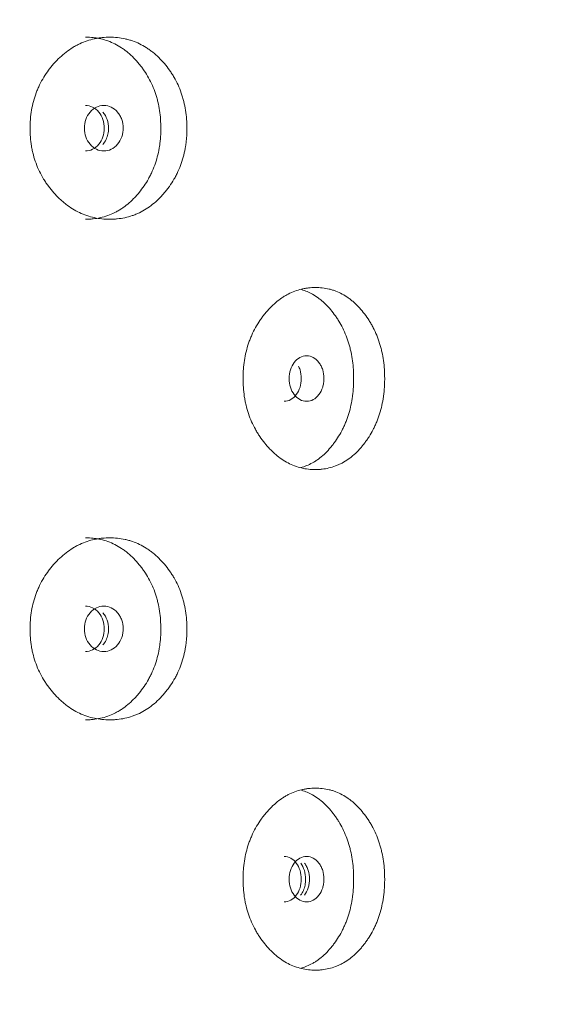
# Model space of a CAD drawing. Header units: millimetres. Extents: x 4 to 1188, y 1 to 840.
# Tile 60 of 210: x 413.42 to 416.8, y 401.68 to 407.86. Entities that reach past the tile are written whole.
import ezdxf

# ---------------------------------------------------------------- set-up
doc = ezdxf.new("R2010")
doc.units = ezdxf.units.MM
doc.layers.add('1', color=7, linetype='Continuous')
doc.styles.add('Arial Unicode MS', font='Arial Unicode MS')
doc.dimstyles.get("Standard").update_dxf_attribs({"dimtxt": 0.18, "dimasz": 0.18, "dimexe": 0.18, "dimexo": 0.0625, "dimgap": 0.09, "dimtad": 0, "dimtih": 1, "dimtoh": 1, "dimdec": 4, "dimzin": 0, "dimdsep": 46, "dimtxsty": 'Standard', "dimcen": 0.09, "dimadec": 0, "dimazin": 0, "dimtfac": 1, "dimtdec": 4, "dimtofl": 0, "dimtmove": 0, "dimatfit": 3, "dimfxl": 0, "dimtolj": 1, "dimtzin": 0, "dimarcsym": 0})

# ---------------------------------------------------------------- blocks, each defined once
blk = doc.blocks.new('_U21')
at = {"layer": '1', "color": 18, "lineweight": 35}
for p, q in [((398.203, 543.3738), (457.7907, 543.3738)), ((455.7907, 543.3738), (455.7907, 286.2743)), ((419.6315, 286.2743), (457.7907, 286.2743))]:
    blk.add_line(p, q, dxfattribs=at)
at = {"layer": '1', "color": 18, "lineweight": 70}
for points in [[(455.7907, 543.3738), (456.5666, 539.8738), (455.0147, 539.8738)], [(455.7907, 286.2743), (455.0147, 289.7743), (456.5666, 289.7743)]]:
    blk.add_solid(points, dxfattribs=at)
at = {"layer": '1', "color": 18, "linetype": 'Continuous', "lineweight": 13, "insert": (453.7207, 404.2666), "char_height": 5, "attachment_point": 7, "rotation": 90, "line_spacing_factor": 1.047437, "style": 'Arial Unicode MS'}
blk.add_mtext('\\fArial Unicode MS|b0|i0;\\W1.0000;{\\H1.21x;(}1800{\\H1.21x;)}', dxfattribs=at)

msp = doc.modelspace()

# ---------------------------------------------------------------- linework, layer by layer
at = {"layer": '1', "color": 154, "linetype": 'Continuous', "lineweight": 13}
for points, knots in [([(414.4656, 407.1814), (414.4656, 407.179), (414.4656, 407.1766), (414.4656, 407.1718), (414.4655, 407.1647), (414.4651, 407.148), (414.4638, 407.1243), (414.462, 407.1054), (414.4603, 407.0912), (414.4597, 407.0865), (414.4584, 407.0771), (414.4578, 407.0724), (414.4511, 407.0306), (414.4422, 406.9947), (414.424, 406.9428), (414.4172, 406.9259), (414.4076, 406.9051), (414.4056, 406.901), (414.4016, 406.8928), (414.3955, 406.8806), (414.389, 406.8688), (414.3755, 406.8456), (414.3659, 406.8308), (414.3506, 406.8094), (414.3454, 406.8024), (414.3347, 406.7886), (414.3292, 406.7819), (414.318, 406.7687), (414.3122, 406.7622), (414.3034, 406.7527), (414.3004, 406.7495), (414.2944, 406.7434), (414.2914, 406.7403), (414.2761, 406.7254), (414.2635, 406.7142), (414.2244, 406.6829), (414.1967, 406.6652), (414.1633, 406.6492), (414.1596, 406.6475), (414.1521, 406.6442), (414.1409, 406.6394), (414.1295, 406.6352), (414.1067, 406.6274), (414.0913, 406.6232), (414.0602, 406.6165), (414.0444, 406.6141), (414.0206, 406.6116), (414.0126, 406.611), (414.0005, 406.6104), (413.9965, 406.6103), (413.9884, 406.6101), (413.9844, 406.61), (413.9482, 406.6101), (413.9162, 406.6132), (413.8687, 406.6235), (413.8529, 406.6278), (413.8216, 406.6384), (413.8063, 406.6446), (413.7614, 406.6659), (413.7259, 406.688), (413.6926, 406.7153), (413.6794, 406.7266), (413.6729, 406.7325), (413.6538, 406.7505), (413.6416, 406.7632), (413.6182, 406.7896), (413.607, 406.8033), (413.591, 406.8249), (413.5832, 406.8359), (413.5757, 406.8472), (413.5708, 406.8549), (413.5683, 406.8588), (413.547, 406.8938), (413.531, 406.9267), (413.5119, 406.9785), (413.5049, 407.0006), (413.4992, 407.0234), (413.497, 407.0326), (413.496, 407.0372), (413.493, 407.0511), (413.4913, 407.0604), (413.4836, 407.1069), (413.4802, 407.1539), (413.4812, 407.2013), (413.482, 407.2203), (413.4826, 407.2298), (413.4849, 407.2581), (413.4872, 407.2768), (413.4966, 407.3322), (413.5061, 407.3682), (413.5207, 407.4077), (413.5224, 407.412), (413.5259, 407.4207), (413.5312, 407.4336), (413.537, 407.4461), (413.549, 407.4707), (413.5578, 407.4866), (413.5766, 407.5173), (413.5866, 407.5321), (413.6026, 407.5536), (413.6081, 407.5606), (413.6166, 407.571), (413.6195, 407.5744), (413.6252, 407.5812), (413.6282, 407.5846), (413.6547, 407.6143), (413.6799, 407.6382), (413.7204, 407.6696), (413.7344, 407.6793), (413.7526, 407.6904), (413.7562, 407.6926), (413.7635, 407.6968), (413.7672, 407.6989), (413.7783, 407.7048), (413.7857, 407.7086), (413.8231, 407.7261), (413.8539, 407.7363), (413.8934, 407.7447), (413.9054, 407.7469), (413.9174, 407.7486), (413.9255, 407.7496), (413.9295, 407.7501), (413.9496, 407.7521), (413.9657, 407.7529), (414.0137, 407.7529), (414.0454, 407.7498), (414.0809, 407.7421), (414.0849, 407.7412), (414.0927, 407.7392), (414.1044, 407.7361), (414.1312, 407.7277), (414.1684, 407.7124), (414.2039, 407.6926), (414.2279, 407.6763), (414.238, 407.6689), (414.2447, 407.6638), (414.248, 407.6612), (414.2776, 407.6374), (414.3018, 407.6134), (414.3354, 407.5738), (414.3461, 407.56), (414.3589, 407.542), (414.3615, 407.5383), (414.3664, 407.531), (414.3737, 407.5198), (414.3807, 407.5085), (414.403, 407.4699), (414.4181, 407.4372), (414.4333, 407.3936), (414.4361, 407.3848), (414.4414, 407.3668), (414.4439, 407.3578), (414.4506, 407.3306), (414.4543, 407.3123), (414.4629, 407.257), (414.4656, 407.2195), (414.4656, 407.1814)], [0, 0, 0, 0, 0.001953, 0.001953, 0.003906, 0.007812, 0.015625, 0.023437, 0.023437, 0.027344, 0.027344, 0.03125, 0.03125, 0.0625, 0.0625, 0.078125, 0.078125, 0.082031, 0.082031, 0.085937, 0.09375, 0.09375, 0.109375, 0.109375, 0.117187, 0.117187, 0.125, 0.125, 0.132812, 0.132812, 0.136719, 0.136719, 0.140625, 0.140625, 0.15625, 0.15625, 0.1875, 0.1875, 0.191406, 0.191406, 0.195312, 0.203125, 0.203125, 0.21875, 0.21875, 0.234375, 0.234375, 0.242187, 0.242187, 0.246094, 0.246094, 0.25, 0.25, 0.28125, 0.28125, 0.296875, 0.296875, 0.3125, 0.3125, 0.34375, 0.351562, 0.351562, 0.359375, 0.359375, 0.375, 0.375, 0.390625, 0.390625, 0.398437, 0.402344, 0.402344, 0.40625, 0.40625, 0.4375, 0.4375, 0.453125, 0.457031, 0.457031, 0.460937, 0.460937, 0.46875, 0.46875, 0.5, 0.507812, 0.507812, 0.515625, 0.515625, 0.53125, 0.53125, 0.5625, 0.5625, 0.566406, 0.566406, 0.570312, 0.578125, 0.578125, 0.59375, 0.59375, 0.609375, 0.609375, 0.617187, 0.617187, 0.621094, 0.621094, 0.625, 0.625, 0.65625, 0.65625, 0.671875, 0.671875, 0.675781, 0.675781, 0.679687, 0.679687, 0.6875, 0.6875, 0.71875, 0.71875, 0.726562, 0.730469, 0.730469, 0.734375, 0.734375, 0.75, 0.75, 0.78125, 0.78125, 0.785156, 0.785156, 0.789062, 0.796875, 0.8125, 0.828125, 0.835937, 0.839844, 0.839844, 0.84375, 0.84375, 0.875, 0.875, 0.890625, 0.890625, 0.894531, 0.894531, 0.898437, 0.90625, 0.90625, 0.9375, 0.9375, 0.945312, 0.945312, 0.953125, 0.953125, 0.96875, 0.96875, 1, 1, 1, 1]), ([(413.8298, 407.7529), (413.8299, 407.7529), (413.8301, 407.7529), (413.8461, 407.7529), (413.8618, 407.7521), (413.8854, 407.7496), (413.8972, 407.748), (413.9089, 407.7458), (413.9167, 407.7443), (413.9206, 407.7435), (413.9555, 407.7355), (414.0002, 407.7195), (414.049, 407.6911), (414.0693, 407.6769), (414.0826, 407.6669), (414.0891, 407.6618), (414.1083, 407.6457), (414.1205, 407.6343), (414.1441, 407.6103), (414.1554, 407.5976), (414.1717, 407.5777), (414.1796, 407.5675), (414.1874, 407.557), (414.1924, 407.5498), (414.1949, 407.5463), (414.2073, 407.5282), (414.2165, 407.5133), (414.2422, 407.4671), (414.2566, 407.4345), (414.2697, 407.3955), (414.2711, 407.3911), (414.2738, 407.3823), (414.2751, 407.3779), (414.2789, 407.3646), (414.2813, 407.3557), (414.2876, 407.3288), (414.2911, 407.3107), (414.2993, 407.256), (414.3019, 407.219), (414.3019, 407.1814)], [0, 0, 0, 0, 0.000687, 0.000687, 0.063144, 0.063144, 0.094373, 0.109987, 0.109987, 0.125601, 0.125601, 0.250515, 0.312972, 0.344201, 0.344201, 0.375429, 0.375429, 0.437886, 0.437886, 0.500344, 0.500344, 0.531572, 0.547186, 0.547186, 0.562801, 0.562801, 0.625258, 0.625258, 0.750172, 0.750172, 0.765786, 0.765786, 0.7814, 0.7814, 0.812629, 0.812629, 0.875086, 0.875086, 1, 1, 1, 1]), ([(413.8218, 407.1815), (413.8217, 407.1619), (413.8247, 407.1437), (413.8366, 407.1101), (413.8454, 407.095), (413.8695, 407.0668), (413.8828, 407.0563), (413.9116, 407.0422), (413.927, 407.0387), (413.9776, 407.0387), (414.0062, 407.0525), (414.0417, 407.0945), (414.0506, 407.1099), (414.0594, 407.1351), (414.0616, 407.1439), (414.0645, 407.1621), (414.0653, 407.1714), (414.0652, 407.2012), (414.0623, 407.2195), (414.0535, 407.2447), (414.0498, 407.2528), (414.041, 407.2681), (414.036, 407.2752), (414.0181, 407.2963), (414.005, 407.3068), (413.9763, 407.3208), (413.961, 407.3243), (413.9103, 407.3242), (413.8813, 407.3101), (413.8339, 407.2546), (413.8219, 407.2207), (413.8218, 407.1815)], [0, 0, 0, 0, 0.0625, 0.0625, 0.125, 0.125, 0.1875, 0.1875, 0.25, 0.25, 0.375, 0.375, 0.4375, 0.4375, 0.46875, 0.46875, 0.5, 0.5, 0.5625, 0.5625, 0.59375, 0.59375, 0.625, 0.625, 0.6875, 0.6875, 0.75, 0.75, 0.875, 0.875, 1, 1, 1, 1]), ([(413.828, 407.0387), (413.828, 407.0387), (413.8437, 407.0386), (413.8752, 407.0453), (413.9143, 407.0782), (413.9416, 407.1251), (413.9497, 407.1815), (413.9416, 407.2377), (413.9144, 407.2847), (413.8754, 407.3175), (413.8439, 407.3242), (413.8283, 407.3243)], [0, 0, 0, 0, 0.000012, 0.12511, 0.250076, 0.375335, 0.500181, 0.625927, 0.750257, 0.875891, 1, 1, 1, 1]), ([(413.9384, 407.0804), (413.9459, 407.0894), (413.9589, 407.1089), (413.971, 407.1439), (413.9751, 407.1874), (413.9678, 407.2379), (413.9496, 407.2691), (413.9386, 407.2823)], [0, 0, 0, 0, 0.169549, 0.332452, 0.500954, 0.751742, 1, 1, 1, 1]), ([(414.3019, 407.1814), (414.3019, 407.179), (414.3019, 407.1767), (414.3019, 407.172), (414.3018, 407.1649), (414.3014, 407.1485), (414.3001, 407.125), (414.2984, 407.1063), (414.2969, 407.0923), (414.2963, 407.0877), (414.2951, 407.0784), (414.2944, 407.0738), (414.2881, 407.0324), (414.2796, 406.9968), (414.2623, 406.9453), (414.2557, 406.9284), (414.2466, 406.9078), (414.2447, 406.9036), (414.2408, 406.8955), (414.2349, 406.8833), (414.2286, 406.8715), (414.207, 406.8329), (414.1873, 406.8043), (414.16, 406.7711), (414.1544, 406.7646), (414.1459, 406.755), (414.143, 406.7518), (414.1371, 406.7456), (414.1342, 406.7425), (414.1193, 406.7274), (414.0948, 406.7047), (414.0619, 406.6803), (414.0376, 406.6653), (414.0269, 406.6594), (414.0198, 406.6555), (414.0161, 406.6536), (413.9834, 406.6373), (413.9535, 406.6269), (413.9074, 406.6166), (413.888, 406.6135), (413.8682, 406.6117), (413.8603, 406.6111), (413.8563, 406.6108), (413.8447, 406.6102), (413.8371, 406.6101), (413.8294, 406.61)], [0, 0, 0, 0, 0.007822, 0.007822, 0.015644, 0.031287, 0.062574, 0.093861, 0.093861, 0.109505, 0.109505, 0.125149, 0.125149, 0.250297, 0.250297, 0.312872, 0.312872, 0.328515, 0.328515, 0.344159, 0.375446, 0.375446, 0.500594, 0.500594, 0.531882, 0.531882, 0.547525, 0.547525, 0.563169, 0.563169, 0.625743, 0.688317, 0.719605, 0.735248, 0.735248, 0.750892, 0.750892, 0.87604, 0.87604, 0.938615, 0.954258, 0.954258, 0.969902, 0.969902, 1, 1, 1, 1]), ([(415.7071, 405.61), (415.7071, 405.6076), (415.7071, 405.6052), (415.7071, 405.6004), (415.707, 405.5933), (415.7066, 405.5766), (415.7054, 405.5529), (415.7038, 405.5339), (415.7024, 405.5198), (415.7019, 405.515), (415.7007, 405.5057), (415.7001, 405.501), (415.6942, 405.4591), (415.6862, 405.4232), (415.67, 405.3714), (415.6638, 405.3544), (415.6553, 405.3337), (415.6535, 405.3295), (415.6499, 405.3213), (415.6444, 405.3092), (415.6386, 405.2974), (415.6265, 405.2742), (415.618, 405.2594), (415.6043, 405.2379), (415.5996, 405.2309), (415.59, 405.2172), (415.5851, 405.2104), (415.5751, 405.1972), (415.5699, 405.1907), (415.562, 405.1812), (415.5593, 405.1781), (415.5539, 405.1719), (415.5512, 405.1689), (415.5375, 405.1539), (415.5262, 405.1427), (415.4912, 405.1115), (415.4662, 405.0938), (415.4363, 405.0778), (415.4329, 405.0761), (415.4262, 405.0728), (415.4161, 405.068), (415.4058, 405.0637), (415.3853, 405.056), (415.3714, 405.0518), (415.3434, 405.0451), (415.3292, 405.0426), (415.3076, 405.0402), (415.3004, 405.0396), (415.2896, 405.039), (415.2859, 405.0389), (415.2786, 405.0387), (415.275, 405.0386), (415.2423, 405.0386), (415.2134, 405.0418), (415.1704, 405.052), (415.1561, 405.0564), (415.1277, 405.067), (415.1139, 405.0732), (415.0732, 405.0945), (415.0409, 405.1166), (415.0107, 405.1438), (414.9987, 405.1552), (414.9928, 405.161), (414.9754, 405.1791), (414.9644, 405.1918), (414.9431, 405.2182), (414.9329, 405.2319), (414.9183, 405.2534), (414.9112, 405.2644), (414.9043, 405.2758), (414.8999, 405.2835), (414.8976, 405.2873), (414.8782, 405.3224), (414.8636, 405.3552), (414.8462, 405.4071), (414.8398, 405.4292), (414.8346, 405.452), (414.8326, 405.4611), (414.8317, 405.4658), (414.829, 405.4797), (414.8274, 405.489), (414.8204, 405.5355), (414.8173, 405.5825), (414.8182, 405.6298), (414.8189, 405.6488), (414.8194, 405.6584), (414.8215, 405.6867), (414.8237, 405.7054), (414.8322, 405.7608), (414.8409, 405.7968), (414.8543, 405.8362), (414.8558, 405.8406), (414.859, 405.8493), (414.8638, 405.8621), (414.8691, 405.8747), (414.88, 405.8993), (414.888, 405.9152), (414.9051, 405.9459), (414.9143, 405.9607), (414.9289, 405.9822), (414.9339, 405.9892), (414.9416, 405.9996), (414.9442, 406.003), (414.9494, 406.0098), (414.9521, 406.0131), (414.9762, 406.0429), (414.9991, 406.0668), (415.036, 406.0982), (415.0487, 406.1079), (415.0652, 406.119), (415.0685, 406.1212), (415.0751, 406.1254), (415.0784, 406.1274), (415.0885, 406.1334), (415.0952, 406.1371), (415.1291, 406.1546), (415.157, 406.1649), (415.1928, 406.1733), (415.2036, 406.1755), (415.2145, 406.1772), (415.2217, 406.1782), (415.2254, 406.1787), (415.2436, 406.1807), (415.2581, 406.1815), (415.3014, 406.1815), (415.3301, 406.1784), (415.3621, 406.1706), (415.3656, 406.1697), (415.3727, 406.1678), (415.3832, 406.1647), (415.4074, 406.1563), (415.4408, 406.141), (415.4727, 406.1212), (415.4942, 406.1049), (415.5033, 406.0974), (415.5093, 406.0923), (415.5123, 406.0897), (415.5389, 406.0659), (415.5606, 406.0419), (415.5907, 406.0024), (415.6003, 405.9886), (415.6117, 405.9705), (415.614, 405.9669), (415.6184, 405.9595), (415.625, 405.9484), (415.6312, 405.937), (415.6511, 405.8985), (415.6646, 405.8657), (415.6782, 405.8222), (415.6808, 405.8133), (415.6855, 405.7954), (415.6877, 405.7864), (415.6937, 405.7592), (415.697, 405.7409), (415.7047, 405.6856), (415.7071, 405.648), (415.7071, 405.61)], [0, 0, 0, 0, 0.001953, 0.001953, 0.003906, 0.007813, 0.015625, 0.023438, 0.023438, 0.027344, 0.027344, 0.03125, 0.03125, 0.0625, 0.0625, 0.078125, 0.078125, 0.082031, 0.082031, 0.085938, 0.09375, 0.09375, 0.109375, 0.109375, 0.117188, 0.117188, 0.125, 0.125, 0.132813, 0.132813, 0.136719, 0.136719, 0.140625, 0.140625, 0.15625, 0.15625, 0.1875, 0.1875, 0.191406, 0.191406, 0.195313, 0.203125, 0.203125, 0.21875, 0.21875, 0.234375, 0.234375, 0.242188, 0.242188, 0.246094, 0.246094, 0.25, 0.25, 0.28125, 0.28125, 0.296875, 0.296875, 0.3125, 0.3125, 0.34375, 0.351563, 0.351563, 0.359375, 0.359375, 0.375, 0.375, 0.390625, 0.390625, 0.398438, 0.402344, 0.402344, 0.40625, 0.40625, 0.4375, 0.4375, 0.453125, 0.457031, 0.457031, 0.460938, 0.460938, 0.46875, 0.46875, 0.5, 0.507813, 0.507813, 0.515625, 0.515625, 0.53125, 0.53125, 0.5625, 0.5625, 0.566406, 0.566406, 0.570313, 0.578125, 0.578125, 0.59375, 0.59375, 0.609375, 0.609375, 0.617188, 0.617188, 0.621094, 0.621094, 0.625, 0.625, 0.65625, 0.65625, 0.671875, 0.671875, 0.675781, 0.675781, 0.679688, 0.679688, 0.6875, 0.6875, 0.71875, 0.71875, 0.726563, 0.730469, 0.730469, 0.734375, 0.734375, 0.75, 0.75, 0.78125, 0.78125, 0.785156, 0.785156, 0.789063, 0.796875, 0.8125, 0.828125, 0.835938, 0.839844, 0.839844, 0.84375, 0.84375, 0.875, 0.875, 0.890625, 0.890625, 0.894531, 0.894531, 0.898438, 0.90625, 0.90625, 0.9375, 0.9375, 0.945313, 0.945313, 0.953125, 0.953125, 0.96875, 0.96875, 1, 1, 1, 1]), ([(415.1849, 406.1682), (415.2089, 406.1612), (415.2453, 406.1459), (415.2859, 406.1197), (415.3041, 406.1055), (415.316, 406.0955), (415.3219, 406.0903), (415.3391, 406.0743), (415.3501, 406.0629), (415.3712, 406.0388), (415.3813, 406.0261), (415.3959, 406.0062), (415.403, 405.9961), (415.4099, 405.9855), (415.4145, 405.9784), (415.4167, 405.9748), (415.4278, 405.9568), (415.436, 405.9418), (415.459, 405.8957), (415.4719, 405.8631), (415.4836, 405.824), (415.4849, 405.8197), (415.4873, 405.8109), (415.4885, 405.8065), (415.4919, 405.7931), (415.4939, 405.7842), (415.4996, 405.7573), (415.5027, 405.7393), (415.5101, 405.6846), (415.5124, 405.6475), (415.5124, 405.61)], [0, 0, 0, 0, 0.12632, 0.199126, 0.23553, 0.23553, 0.271933, 0.271933, 0.34474, 0.34474, 0.417546, 0.417546, 0.45395, 0.472151, 0.472151, 0.490353, 0.490353, 0.56316, 0.56316, 0.708773, 0.708773, 0.726975, 0.726975, 0.745177, 0.745177, 0.78158, 0.78158, 0.854387, 0.854387, 1, 1, 1, 1]), ([(415.1071, 405.61), (415.1071, 405.5904), (415.1097, 405.5722), (415.1204, 405.5387), (415.1283, 405.5235), (415.1501, 405.4954), (415.162, 405.4848), (415.1879, 405.4708), (415.2018, 405.4673), (415.2473, 405.4673), (415.2729, 405.4811), (415.3047, 405.5231), (415.3127, 405.5385), (415.3206, 405.5637), (415.3225, 405.5725), (415.3252, 405.5907), (415.3258, 405.6), (415.3258, 405.6298), (415.3231, 405.6481), (415.3152, 405.6733), (415.312, 405.6813), (415.3041, 405.6966), (415.2996, 405.7038), (415.2835, 405.7248), (415.2718, 405.7354), (415.2461, 405.7494), (415.2323, 405.7529), (415.1868, 405.7528), (415.1607, 405.7386), (415.118, 405.6831), (415.1072, 405.6493), (415.1071, 405.61)], [0, 0, 0, 0, 0.0625, 0.0625, 0.125, 0.125, 0.1875, 0.1875, 0.25, 0.25, 0.375, 0.375, 0.4375, 0.4375, 0.46875, 0.46875, 0.5, 0.5, 0.5625, 0.5625, 0.59375, 0.59375, 0.625, 0.625, 0.6875, 0.6875, 0.75, 0.75, 0.875, 0.875, 1, 1, 1, 1]), ([(415.0765, 405.4673), (415.0765, 405.4673), (415.0907, 405.4672), (415.119, 405.4739), (415.154, 405.5068), (415.1785, 405.5537), (415.1858, 405.61), (415.1797, 405.6567), (415.1698, 405.6811), (415.166, 405.6886)], [0, 0, 0, 0, 0.000018, 0.182305, 0.364398, 0.54692, 0.72884, 0.912071, 1, 1, 1, 1]), ([(415.5124, 405.61), (415.5124, 405.6076), (415.5124, 405.6052), (415.5123, 405.6005), (415.5123, 405.5935), (415.5119, 405.577), (415.5108, 405.5536), (415.5093, 405.5349), (415.5079, 405.5209), (415.5074, 405.5162), (415.5063, 405.507), (415.5057, 405.5023), (415.5001, 405.4609), (415.4925, 405.4253), (415.477, 405.3738), (415.4711, 405.357), (415.4629, 405.3363), (415.4612, 405.3322), (415.4578, 405.324), (415.4525, 405.3119), (415.4469, 405.3001), (415.4275, 405.2615), (415.4099, 405.2329), (415.3855, 405.1997), (415.3805, 405.1931), (415.3728, 405.1835), (415.3702, 405.1804), (415.3649, 405.1742), (415.3623, 405.1711), (415.349, 405.156), (415.327, 405.1333), (415.2974, 405.1088), (415.2756, 405.0939), (415.266, 405.0879), (415.2596, 405.0841), (415.2563, 405.0822), (415.2294, 405.0673), (415.2051, 405.0575), (415.1801, 405.0507)], [0, 0, 0, 0, 0.009051, 0.009051, 0.018103, 0.036206, 0.072411, 0.108617, 0.108617, 0.12672, 0.12672, 0.144823, 0.144823, 0.289645, 0.289645, 0.362056, 0.362056, 0.380159, 0.380159, 0.398262, 0.434468, 0.434468, 0.57929, 0.57929, 0.615496, 0.615496, 0.633599, 0.633599, 0.651702, 0.651702, 0.724113, 0.796524, 0.83273, 0.850833, 0.850833, 0.868936, 0.868936, 1, 1, 1, 1]), ([(414.4656, 404.0385), (414.4656, 404.0361), (414.4656, 404.0338), (414.4656, 404.029), (414.4655, 404.0218), (414.4651, 404.0052), (414.4638, 403.9814), (414.462, 403.9625), (414.4603, 403.9483), (414.4597, 403.9436), (414.4584, 403.9342), (414.4578, 403.9296), (414.4511, 403.8877), (414.4422, 403.8518), (414.424, 403.8), (414.4172, 403.783), (414.4076, 403.7623), (414.4056, 403.7581), (414.4016, 403.7499), (414.3955, 403.7377), (414.389, 403.7259), (414.3755, 403.7028), (414.3659, 403.6879), (414.3506, 403.6665), (414.3454, 403.6595), (414.3347, 403.6458), (414.3292, 403.639), (414.318, 403.6258), (414.3122, 403.6193), (414.3034, 403.6098), (414.3004, 403.6067), (414.2944, 403.6005), (414.2914, 403.5975), (414.2761, 403.5825), (414.2635, 403.5713), (414.2244, 403.54), (414.1967, 403.5224), (414.1633, 403.5064), (414.1596, 403.5046), (414.1521, 403.5013), (414.1409, 403.4965), (414.1295, 403.4923), (414.1067, 403.4846), (414.0913, 403.4803), (414.0602, 403.4737), (414.0444, 403.4712), (414.0206, 403.4688), (414.0126, 403.4682), (414.0005, 403.4676), (413.9965, 403.4674), (413.9884, 403.4672), (413.9844, 403.4672), (413.9482, 403.4672), (413.9162, 403.4704), (413.8687, 403.4806), (413.8529, 403.4849), (413.8216, 403.4956), (413.8063, 403.5018), (413.7614, 403.523), (413.7259, 403.5451), (413.6926, 403.5724), (413.6794, 403.5837), (413.6729, 403.5896), (413.6538, 403.6077), (413.6416, 403.6203), (413.6182, 403.6467), (413.607, 403.6605), (413.591, 403.682), (413.5832, 403.693), (413.5757, 403.7044), (413.5708, 403.712), (413.5683, 403.7159), (413.547, 403.751), (413.531, 403.7838), (413.5119, 403.8356), (413.5049, 403.8577), (413.4992, 403.8805), (413.497, 403.8897), (413.496, 403.8943), (413.493, 403.9082), (413.4913, 403.9175), (413.4836, 403.9641), (413.4802, 404.011), (413.4812, 404.0584), (413.482, 404.0774), (413.4826, 404.0869), (413.4849, 404.1153), (413.4872, 404.134), (413.4966, 404.1894), (413.5061, 404.2254), (413.5207, 404.2648), (413.5224, 404.2692), (413.5259, 404.2778), (413.5312, 404.2907), (413.537, 404.3032), (413.549, 404.3279), (413.5578, 404.3438), (413.5766, 404.3744), (413.5866, 404.3893), (413.6026, 404.4107), (413.6081, 404.4178), (413.6166, 404.4281), (413.6195, 404.4316), (413.6252, 404.4384), (413.6282, 404.4417), (413.6547, 404.4715), (413.6799, 404.4954), (413.7204, 404.5267), (413.7344, 404.5365), (413.7526, 404.5476), (413.7562, 404.5498), (413.7635, 404.554), (413.7672, 404.556), (413.7783, 404.562), (413.7857, 404.5657), (413.8231, 404.5832), (413.8539, 404.5934), (413.8934, 404.6018), (413.9054, 404.604), (413.9174, 404.6057), (413.9255, 404.6068), (413.9295, 404.6072), (413.9496, 404.6093), (413.9657, 404.6101), (414.0137, 404.61), (414.0454, 404.6069), (414.0809, 404.5992), (414.0849, 404.5983), (414.0927, 404.5963), (414.1044, 404.5933), (414.1312, 404.5849), (414.1684, 404.5696), (414.2039, 404.5497), (414.2279, 404.5335), (414.238, 404.526), (414.2447, 404.5209), (414.248, 404.5183), (414.2776, 404.4945), (414.3018, 404.4705), (414.3354, 404.431), (414.3461, 404.4172), (414.3589, 404.3991), (414.3615, 404.3955), (414.3664, 404.3881), (414.3737, 404.377), (414.3807, 404.3656), (414.403, 404.3271), (414.4181, 404.2943), (414.4333, 404.2507), (414.4361, 404.2419), (414.4414, 404.224), (414.4439, 404.2149), (414.4506, 404.1878), (414.4543, 404.1695), (414.4629, 404.1141), (414.4656, 404.0766), (414.4656, 404.0385)], [0, 0, 0, 0, 0.001953, 0.001953, 0.003906, 0.007813, 0.015625, 0.023438, 0.023438, 0.027344, 0.027344, 0.03125, 0.03125, 0.0625, 0.0625, 0.078125, 0.078125, 0.082031, 0.082031, 0.085938, 0.09375, 0.09375, 0.109375, 0.109375, 0.117188, 0.117188, 0.125, 0.125, 0.132813, 0.132813, 0.136719, 0.136719, 0.140625, 0.140625, 0.15625, 0.15625, 0.1875, 0.1875, 0.191406, 0.191406, 0.195313, 0.203125, 0.203125, 0.21875, 0.21875, 0.234375, 0.234375, 0.242188, 0.242188, 0.246094, 0.246094, 0.25, 0.25, 0.28125, 0.28125, 0.296875, 0.296875, 0.3125, 0.3125, 0.34375, 0.351563, 0.351563, 0.359375, 0.359375, 0.375, 0.375, 0.390625, 0.390625, 0.398438, 0.402344, 0.402344, 0.40625, 0.40625, 0.4375, 0.4375, 0.453125, 0.457031, 0.457031, 0.460938, 0.460938, 0.46875, 0.46875, 0.5, 0.507813, 0.507813, 0.515625, 0.515625, 0.53125, 0.53125, 0.5625, 0.5625, 0.566406, 0.566406, 0.570313, 0.578125, 0.578125, 0.59375, 0.59375, 0.609375, 0.609375, 0.617188, 0.617188, 0.621094, 0.621094, 0.625, 0.625, 0.65625, 0.65625, 0.671875, 0.671875, 0.675781, 0.675781, 0.679688, 0.679688, 0.6875, 0.6875, 0.71875, 0.71875, 0.726563, 0.730469, 0.730469, 0.734375, 0.734375, 0.75, 0.75, 0.78125, 0.78125, 0.785156, 0.785156, 0.789062, 0.796875, 0.8125, 0.828125, 0.835937, 0.839844, 0.839844, 0.84375, 0.84375, 0.875, 0.875, 0.890625, 0.890625, 0.894531, 0.894531, 0.898437, 0.90625, 0.90625, 0.9375, 0.9375, 0.945312, 0.945312, 0.953125, 0.953125, 0.96875, 0.96875, 1, 1, 1, 1]), ([(413.8298, 404.61), (413.8299, 404.61), (413.8301, 404.61), (413.8461, 404.61), (413.8618, 404.6092), (413.8854, 404.6067), (413.8972, 404.6051), (413.9089, 404.603), (413.9167, 404.6014), (413.9206, 404.6006), (413.9555, 404.5927), (414.0002, 404.5766), (414.049, 404.5483), (414.0693, 404.534), (414.0826, 404.5241), (414.0891, 404.5189), (414.1083, 404.5029), (414.1205, 404.4915), (414.1441, 404.4674), (414.1554, 404.4547), (414.1717, 404.4348), (414.1796, 404.4246), (414.1874, 404.4141), (414.1924, 404.407), (414.1949, 404.4034), (414.2073, 404.3853), (414.2165, 404.3704), (414.2422, 404.3243), (414.2566, 404.2916), (414.2697, 404.2526), (414.2711, 404.2483), (414.2738, 404.2395), (414.2751, 404.235), (414.2789, 404.2217), (414.2813, 404.2128), (414.2876, 404.1859), (414.2911, 404.1678), (414.2993, 404.1132), (414.3019, 404.0761), (414.3019, 404.0385)], [0, 0, 0, 0, 0.000687, 0.000687, 0.063144, 0.063144, 0.094373, 0.109987, 0.109987, 0.125601, 0.125601, 0.250515, 0.312972, 0.344201, 0.344201, 0.375429, 0.375429, 0.437886, 0.437886, 0.500344, 0.500344, 0.531572, 0.547186, 0.547186, 0.562801, 0.562801, 0.625258, 0.625258, 0.750172, 0.750172, 0.765786, 0.765786, 0.7814, 0.7814, 0.812629, 0.812629, 0.875086, 0.875086, 1, 1, 1, 1]), ([(413.8218, 404.0386), (413.8217, 404.019), (413.8247, 404.0008), (413.8366, 403.9673), (413.8454, 403.9521), (413.8695, 403.924), (413.8828, 403.9134), (413.9116, 403.8993), (413.927, 403.8958), (413.9776, 403.8958), (414.0062, 403.9097), (414.0417, 403.9517), (414.0506, 403.9671), (414.0594, 403.9923), (414.0616, 404.001), (414.0645, 404.0192), (414.0653, 404.0286), (414.0652, 404.0583), (414.0623, 404.0767), (414.0535, 404.1019), (414.0498, 404.1099), (414.041, 404.1252), (414.036, 404.1323), (414.0181, 404.1534), (414.005, 404.1639), (413.9763, 404.1779), (413.961, 404.1814), (413.9103, 404.1813), (413.8813, 404.1672), (413.8339, 404.1117), (413.8219, 404.0779), (413.8218, 404.0386)], [0, 0, 0, 0, 0.0625, 0.0625, 0.125, 0.125, 0.1875, 0.1875, 0.25, 0.25, 0.375, 0.375, 0.4375, 0.4375, 0.46875, 0.46875, 0.5, 0.5, 0.5625, 0.5625, 0.59375, 0.59375, 0.625, 0.625, 0.6875, 0.6875, 0.75, 0.75, 0.875, 0.875, 1, 1, 1, 1]), ([(413.828, 403.8958), (413.828, 403.8958), (413.8437, 403.8958), (413.8752, 403.9025), (413.9143, 403.9354), (413.9416, 403.9823), (413.9497, 404.0386), (413.9416, 404.0948), (413.9144, 404.1418), (413.8754, 404.1746), (413.8439, 404.1814), (413.8283, 404.1814)], [0, 0, 0, 0, 0.000012, 0.12511, 0.250076, 0.375335, 0.500181, 0.625927, 0.750257, 0.875891, 1, 1, 1, 1]), ([(413.9384, 403.9375), (413.9459, 403.9465), (413.9589, 403.9661), (413.971, 404.0011), (413.9751, 404.0446), (413.9678, 404.095), (413.9496, 404.1263), (413.9386, 404.1395)], [0, 0, 0, 0, 0.169549, 0.332452, 0.500954, 0.751742, 1, 1, 1, 1]), ([(414.3019, 404.0385), (414.3019, 404.0362), (414.3019, 404.0338), (414.3019, 404.0291), (414.3018, 404.0221), (414.3014, 404.0056), (414.3001, 403.9822), (414.2984, 403.9635), (414.2969, 403.9495), (414.2963, 403.9448), (414.2951, 403.9355), (414.2944, 403.9309), (414.2881, 403.8895), (414.2796, 403.8539), (414.2623, 403.8024), (414.2557, 403.7856), (414.2466, 403.7649), (414.2447, 403.7608), (414.2408, 403.7526), (414.2349, 403.7405), (414.2286, 403.7286), (414.207, 403.69), (414.1873, 403.6615), (414.16, 403.6282), (414.1544, 403.6217), (414.1459, 403.6121), (414.143, 403.609), (414.1371, 403.6027), (414.1342, 403.5997), (414.1193, 403.5846), (414.0948, 403.5619), (414.0619, 403.5374), (414.0376, 403.5224), (414.0269, 403.5165), (414.0198, 403.5127), (414.0161, 403.5108), (413.9834, 403.4945), (413.9535, 403.484), (413.9074, 403.4738), (413.888, 403.4706), (413.8682, 403.4688), (413.8603, 403.4682), (413.8563, 403.468), (413.8447, 403.4674), (413.8371, 403.4672), (413.8294, 403.4672)], [0, 0, 0, 0, 0.007822, 0.007822, 0.015644, 0.031287, 0.062574, 0.093861, 0.093861, 0.109505, 0.109505, 0.125149, 0.125149, 0.250297, 0.250297, 0.312872, 0.312872, 0.328515, 0.328515, 0.344159, 0.375446, 0.375446, 0.500594, 0.500594, 0.531882, 0.531882, 0.547525, 0.547525, 0.563169, 0.563169, 0.625743, 0.688317, 0.719605, 0.735248, 0.735248, 0.750892, 0.750892, 0.87604, 0.87604, 0.938615, 0.954258, 0.954258, 0.969902, 0.969902, 1, 1, 1, 1]), ([(415.7071, 402.4671), (415.7071, 402.4647), (415.7071, 402.4623), (415.7071, 402.4576), (415.707, 402.4504), (415.7066, 402.4337), (415.7054, 402.41), (415.7038, 402.3911), (415.7024, 402.3769), (415.7019, 402.3722), (415.7007, 402.3628), (415.7001, 402.3581), (415.6942, 402.3163), (415.6862, 402.2804), (415.67, 402.2285), (415.6638, 402.2116), (415.6553, 402.1908), (415.6535, 402.1867), (415.6499, 402.1785), (415.6444, 402.1663), (415.6386, 402.1545), (415.6265, 402.1313), (415.618, 402.1165), (415.6043, 402.0951), (415.5996, 402.0881), (415.59, 402.0743), (415.5851, 402.0676), (415.5751, 402.0544), (415.5699, 402.0479), (415.562, 402.0384), (415.5593, 402.0352), (415.5539, 402.0291), (415.5512, 402.026), (415.5375, 402.0111), (415.5262, 401.9999), (415.4912, 401.9686), (415.4662, 401.9509), (415.4363, 401.9349), (415.4329, 401.9332), (415.4262, 401.9299), (415.4161, 401.9251), (415.4058, 401.9209), (415.3853, 401.9131), (415.3714, 401.9089), (415.3434, 401.9022), (415.3292, 401.8998), (415.3076, 401.8973), (415.3004, 401.8967), (415.2896, 401.8961), (415.2859, 401.896), (415.2786, 401.8958), (415.275, 401.8958), (415.2423, 401.8958), (415.2134, 401.8989), (415.1704, 401.9092), (415.1561, 401.9135), (415.1277, 401.9241), (415.1139, 401.9303), (415.0732, 401.9516), (415.0409, 401.9737), (415.0107, 402.001), (414.9987, 402.0123), (414.9928, 402.0182), (414.9754, 402.0362), (414.9644, 402.0489), (414.9431, 402.0753), (414.9329, 402.089), (414.9183, 402.1106), (414.9112, 402.1216), (414.9043, 402.1329), (414.8999, 402.1406), (414.8976, 402.1445), (414.8782, 402.1795), (414.8636, 402.2124), (414.8462, 402.2642), (414.8398, 402.2863), (414.8346, 402.3091), (414.8326, 402.3183), (414.8317, 402.3229), (414.829, 402.3368), (414.8274, 402.3461), (414.8204, 402.3927), (414.8173, 402.4396), (414.8182, 402.487), (414.8189, 402.506), (414.8194, 402.5155), (414.8215, 402.5438), (414.8237, 402.5625), (414.8322, 402.6179), (414.8409, 402.654), (414.8543, 402.6934), (414.8558, 402.6978), (414.859, 402.7064), (414.8638, 402.7193), (414.8691, 402.7318), (414.88, 402.7565), (414.888, 402.7723), (414.9051, 402.803), (414.9143, 402.8178), (414.9289, 402.8393), (414.9339, 402.8463), (414.9416, 402.8567), (414.9442, 402.8601), (414.9494, 402.8669), (414.9521, 402.8703), (414.9762, 402.9001), (414.9991, 402.9239), (415.036, 402.9553), (415.0487, 402.965), (415.0652, 402.9762), (415.0685, 402.9783), (415.0751, 402.9825), (415.0784, 402.9846), (415.0885, 402.9906), (415.0952, 402.9943), (415.1291, 403.0118), (415.157, 403.022), (415.1928, 403.0304), (415.2036, 403.0326), (415.2145, 403.0343), (415.2217, 403.0354), (415.2254, 403.0358), (415.2436, 403.0379), (415.2581, 403.0386), (415.3014, 403.0386), (415.3301, 403.0355), (415.3621, 403.0278), (415.3656, 403.0269), (415.3727, 403.0249), (415.3832, 403.0218), (415.4074, 403.0135), (415.4408, 402.9981), (415.4727, 402.9783), (415.4942, 402.9621), (415.5033, 402.9546), (415.5093, 402.9495), (415.5123, 402.9469), (415.5389, 402.9231), (415.5606, 402.8991), (415.5907, 402.8595), (415.6003, 402.8458), (415.6117, 402.8277), (415.614, 402.824), (415.6184, 402.8167), (415.625, 402.8056), (415.6312, 402.7942), (415.6511, 402.7556), (415.6646, 402.7229), (415.6782, 402.6793), (415.6808, 402.6705), (415.6855, 402.6525), (415.6877, 402.6435), (415.6937, 402.6163), (415.697, 402.598), (415.7047, 402.5427), (415.7071, 402.5052), (415.7071, 402.4671)], [0, 0, 0, 0, 0.001953, 0.001953, 0.003906, 0.007813, 0.015625, 0.023438, 0.023438, 0.027344, 0.027344, 0.03125, 0.03125, 0.0625, 0.0625, 0.078125, 0.078125, 0.082031, 0.082031, 0.085938, 0.09375, 0.09375, 0.109375, 0.109375, 0.117188, 0.117188, 0.125, 0.125, 0.132813, 0.132813, 0.136719, 0.136719, 0.140625, 0.140625, 0.15625, 0.15625, 0.1875, 0.1875, 0.191406, 0.191406, 0.195313, 0.203125, 0.203125, 0.21875, 0.21875, 0.234375, 0.234375, 0.242188, 0.242188, 0.246094, 0.246094, 0.25, 0.25, 0.28125, 0.28125, 0.296875, 0.296875, 0.3125, 0.3125, 0.34375, 0.351562, 0.351562, 0.359375, 0.359375, 0.375, 0.375, 0.390625, 0.390625, 0.398437, 0.402344, 0.402344, 0.40625, 0.40625, 0.4375, 0.4375, 0.453125, 0.457031, 0.457031, 0.460937, 0.460937, 0.46875, 0.46875, 0.5, 0.507812, 0.507812, 0.515625, 0.515625, 0.53125, 0.53125, 0.5625, 0.5625, 0.566406, 0.566406, 0.570312, 0.578125, 0.578125, 0.59375, 0.59375, 0.609375, 0.609375, 0.617187, 0.617187, 0.621094, 0.621094, 0.625, 0.625, 0.65625, 0.65625, 0.671875, 0.671875, 0.675781, 0.675781, 0.679687, 0.679687, 0.6875, 0.6875, 0.71875, 0.71875, 0.726562, 0.730469, 0.730469, 0.734375, 0.734375, 0.75, 0.75, 0.78125, 0.78125, 0.785156, 0.785156, 0.789062, 0.796875, 0.8125, 0.828125, 0.835937, 0.839844, 0.839844, 0.84375, 0.84375, 0.875, 0.875, 0.890625, 0.890625, 0.894531, 0.894531, 0.898437, 0.90625, 0.90625, 0.9375, 0.9375, 0.945312, 0.945312, 0.953125, 0.953125, 0.96875, 0.96875, 1, 1, 1, 1]), ([(415.1849, 403.0253), (415.2089, 403.0184), (415.2453, 403.0031), (415.2859, 402.9768), (415.3041, 402.9626), (415.316, 402.9526), (415.3219, 402.9475), (415.3391, 402.9314), (415.3501, 402.92), (415.3712, 402.896), (415.3813, 402.8833), (415.3959, 402.8634), (415.403, 402.8532), (415.4099, 402.8427), (415.4145, 402.8356), (415.4167, 402.832), (415.4278, 402.8139), (415.436, 402.799), (415.459, 402.7528), (415.4719, 402.7202), (415.4836, 402.6812), (415.4849, 402.6768), (415.4873, 402.668), (415.4885, 402.6636), (415.4919, 402.6503), (415.4939, 402.6414), (415.4996, 402.6145), (415.5027, 402.5964), (415.5101, 402.5417), (415.5124, 402.5047), (415.5124, 402.4671)], [0, 0, 0, 0, 0.12632, 0.199126, 0.23553, 0.23553, 0.271933, 0.271933, 0.34474, 0.34474, 0.417546, 0.417546, 0.45395, 0.472151, 0.472151, 0.490353, 0.490353, 0.56316, 0.56316, 0.708773, 0.708773, 0.726975, 0.726975, 0.745177, 0.745177, 0.78158, 0.78158, 0.854387, 0.854387, 1, 1, 1, 1]), ([(415.0765, 402.3244), (415.0765, 402.3244), (415.0907, 402.3244), (415.119, 402.331), (415.154, 402.3639), (415.1785, 402.4108), (415.1858, 402.4672), (415.1784, 402.5234), (415.1541, 402.5704), (415.1191, 402.6032), (415.0909, 402.6099), (415.0768, 402.61)], [0, 0, 0, 0, 0.000012, 0.12511, 0.250076, 0.375335, 0.500181, 0.625927, 0.750257, 0.875891, 1, 1, 1, 1]), ([(415.1071, 402.4672), (415.1071, 402.4476), (415.1097, 402.4294), (415.1204, 402.3958), (415.1283, 402.3807), (415.1501, 402.3525), (415.162, 402.342), (415.1879, 402.3279), (415.2018, 402.3244), (415.2473, 402.3244), (415.2729, 402.3383), (415.3047, 402.3802), (415.3127, 402.3956), (415.3206, 402.4208), (415.3225, 402.4296), (415.3252, 402.4478), (415.3258, 402.4571), (415.3258, 402.4869), (415.3231, 402.5052), (415.3152, 402.5304), (415.312, 402.5385), (415.3041, 402.5538), (415.2996, 402.5609), (415.2835, 402.582), (415.2718, 402.5925), (415.2461, 402.6065), (415.2323, 402.61), (415.1868, 402.6099), (415.1607, 402.5958), (415.118, 402.5403), (415.1072, 402.5064), (415.1071, 402.4672)], [0, 0, 0, 0, 0.0625, 0.0625, 0.125, 0.125, 0.1875, 0.1875, 0.25, 0.25, 0.375, 0.375, 0.4375, 0.4375, 0.46875, 0.46875, 0.5, 0.5, 0.5625, 0.5625, 0.59375, 0.59375, 0.625, 0.625, 0.6875, 0.6875, 0.75, 0.75, 0.875, 0.875, 1, 1, 1, 1]), ([(415.1796, 402.3661), (415.1863, 402.3751), (415.1979, 402.3947), (415.2087, 402.4296), (415.2124, 402.4731), (415.2059, 402.5236), (415.1896, 402.5548), (415.1798, 402.5681)], [0, 0, 0, 0, 0.169549, 0.332452, 0.500954, 0.751742, 1, 1, 1, 1]), ([(415.2034, 402.3661), (415.2139, 402.3801), (415.2217, 402.3955), (415.2296, 402.4208), (415.2315, 402.4295), (415.2341, 402.4478), (415.2347, 402.4571), (415.2347, 402.4869), (415.2321, 402.5053), (415.2243, 402.5306), (415.221, 402.5386), (415.2133, 402.5539), (415.2088, 402.5611), (415.2036, 402.5681)], [0, 0, 0, 0, 0.250016, 0.250016, 0.375023, 0.375023, 0.500031, 0.500031, 0.750047, 0.750047, 0.875055, 0.875055, 1, 1, 1, 1]), ([(415.5124, 402.4671), (415.5124, 402.4647), (415.5124, 402.4624), (415.5123, 402.4577), (415.5123, 402.4506), (415.5119, 402.4342), (415.5108, 402.4107), (415.5093, 402.392), (415.5079, 402.378), (415.5074, 402.3734), (415.5063, 402.3641), (415.5057, 402.3595), (415.5001, 402.3181), (415.4925, 402.2825), (415.477, 402.231), (415.4711, 402.2141), (415.4629, 402.1935), (415.4612, 402.1894), (415.4578, 402.1812), (415.4525, 402.169), (415.4469, 402.1572), (415.4275, 402.1186), (415.4099, 402.09), (415.3855, 402.0568), (415.3805, 402.0503), (415.3728, 402.0407), (415.3702, 402.0375), (415.3649, 402.0313), (415.3623, 402.0282), (415.349, 402.0131), (415.327, 401.9905), (415.2974, 401.966), (415.2756, 401.951), (415.266, 401.9451), (415.2596, 401.9412), (415.2563, 401.9393), (415.2294, 401.9244), (415.2051, 401.9146), (415.1801, 401.9078)], [0, 0, 0, 0, 0.009051, 0.009051, 0.018103, 0.036206, 0.072411, 0.108617, 0.108617, 0.12672, 0.12672, 0.144823, 0.144823, 0.289645, 0.289645, 0.362056, 0.362056, 0.380159, 0.380159, 0.398262, 0.434468, 0.434468, 0.57929, 0.57929, 0.615496, 0.615496, 0.633599, 0.633599, 0.651702, 0.651702, 0.724113, 0.796524, 0.83273, 0.850833, 0.850833, 0.868936, 0.868936, 1, 1, 1, 1])]:
    msp.add_open_spline(points, degree=3, knots=knots, dxfattribs=at)

# ---------------------------------------------------------------- dimensions: what is measured, and where the dimension line sits
at = {"layer": '1', "color": 18, "linetype": 'Continuous', "lineweight": 13}
dim = msp.add_linear_dim(base=(455.7907, 286.2743), p1=(351.5315, 543.3738), p2=(407.9172, 286.2743), angle=90, dimstyle='Standard', override={"dimtxt": 5, "dimasz": 3.5, "dimexe": 2, "dimexo": 1, "dimgap": 2.5, "dimtad": 1, "dimtih": 0, "dimtoh": 0, "dimdec": 0, "dimlfac": 7, "dimzin": 8, "dimdsep": 44, "dimlunit": 2, "dimpost": '(<>)', "dimtxsty": 'Arial Unicode MS', "dimsah": 1, "dimse1": 0, "dimse2": 0, "dimsd1": 0, "dimsd2": 0, "dimclrd": 18, "dimclre": 18, "dimclrt": 18, "dimtm": -0.1, "dimtfac": 0.4, "dimtdec": 2, "dimtofl": 1, "dimtmove": 0, "dimtzin": 8, "dimlwd": 35, "dimlwe": 35}, dxfattribs=at)
dim.commit()
dim.dimension.update_dxf_attribs({"geometry": '_U21', "text_midpoint": (455.7907, 414.8241), "dimtype": 160})

doc.saveas('drawing.dxf')
